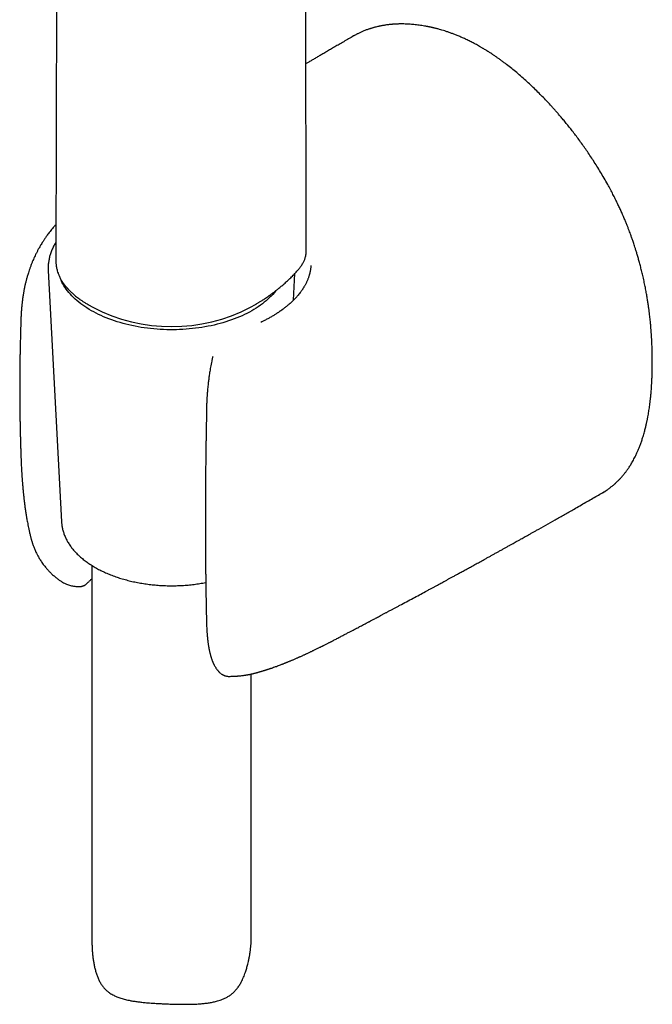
# Model space of a CAD drawing. Header units: millimetres. Extents: x 8 to 1012, y 12 to 1096.
# Tile 4 of 41: x 940 to 999, y 201 to 294. Entities that reach past the tile are written whole.
import ezdxf

# ---------------------------------------------------------------- set-up
doc = ezdxf.new("R2010")
doc.units = ezdxf.units.MM

msp = doc.modelspace()

# ---------------------------------------------------------------- linework, layer by layer
at = {"color": 7, "linetype": 'Continuous', "lineweight": 30}
for p, q in [((966.704, 271.874), (966.472, 380.397)), ((943.187, 298.887), (943.128, 271.052)), ((971.163, 292.146), (971.161, 292.144)), ((943.131, 271.052), (943.131, 271.048)), ((967.142, 270.551), (967.139, 270.514)), ((942.41, 270.086), (943.666, 246.429)), ((965.506, 267.293), (965.639, 269.798)), ((946.194, 266.863), (946.19, 266.865)), ((946.193, 266.861), (946.606, 266.623)), ((961.458, 266.623), (961.929, 266.895)), ((961.957, 266.913), (961.928, 266.896)), ((994.594, 249.181), (994.738, 249.27)), ((994.595, 249.184), (994.903, 249.368)), ((994.914, 249.377), (994.902, 249.369)), ((940.711, 245.199), (940.722, 245.146)), ((946.532, 242.329), (946.532, 206.8)), ((946.083, 240.668), (946.173, 240.76)), ((946.172, 240.76), (946.18, 240.768)), ((961.532, 207.286), (961.532, 232.127))]:
    msp.add_line(p, q, dxfattribs=at)
at = {"color": 7, "linetype": 'Continuous', "lineweight": 30, "flags": 128}
for points in [[(963.857, 268.199), (963.823, 268.155), (963.693, 267.996), (963.556, 267.84), (963.411, 267.685), (963.259, 267.533), (963.099, 267.384), (962.932, 267.237), (962.757, 267.093), (962.576, 266.952), (962.388, 266.814), (962.193, 266.679), (961.992, 266.547), (961.785, 266.419), (961.571, 266.294), (961.351, 266.172), (961.125, 266.055), (960.894, 265.941), (960.657, 265.831), (960.414, 265.724), (960.167, 265.622), (959.915, 265.524), (959.658, 265.43), (959.396, 265.34), (959.131, 265.255), (958.861, 265.173), (958.587, 265.097), (958.31, 265.025), (958.029, 264.957), (957.745, 264.894), (957.458, 264.836), (957.168, 264.782), (956.876, 264.733), (956.581, 264.689), (956.285, 264.65), (955.986, 264.616), (955.687, 264.586), (955.385, 264.561), (955.083, 264.542), (954.78, 264.527), (954.476, 264.517), (954.172, 264.513), (953.868, 264.513), (953.564, 264.518), (953.26, 264.528), (952.957, 264.543), (952.654, 264.563), (952.353, 264.588), (952.053, 264.618), (951.755, 264.653), (951.459, 264.693), (951.164, 264.737), (950.872, 264.786), (950.583, 264.84), (950.296, 264.899), (950.012, 264.962), (949.732, 265.03), (949.455, 265.103), (949.181, 265.18), (948.912, 265.261), (948.646, 265.347), (948.385, 265.437), (948.129, 265.532), (947.877, 265.63), (947.63, 265.733), (947.388, 265.839), (947.152, 265.95), (946.921, 266.064), (946.695, 266.182), (946.476, 266.304), (946.263, 266.429), (946.055, 266.558), (945.855, 266.69), (945.66, 266.825), (945.473, 266.963), (945.292, 267.105), (945.119, 267.249), (944.952, 267.396), (944.793, 267.545), (944.641, 267.698), (944.497, 267.852), (944.36, 268.009), (944.231, 268.168), (944.11, 268.329), (943.997, 268.492), (943.892, 268.657), (943.795, 268.824), (943.706, 268.992), (943.626, 269.161), (943.554, 269.332), (943.544, 269.355)], [(943.704, 269.08), (943.752, 268.937), (943.794, 268.825)]]:
    msp.add_lwpolyline(points, dxfattribs=at)
at = {"color": 7, "linetype": 'Continuous', "lineweight": 30}
msp.add_arc((954.032, 280.937), 16.126, 242.58068, 297.41932, dxfattribs=at)
for points, knots in [([(983.132, 291.104), (982.996, 291.181), (982.73, 291.332), (982.338, 291.539), (981.962, 291.727), (981.603, 291.897), (981.259, 292.05), (980.931, 292.187), (980.619, 292.311), (980.319, 292.423), (980.03, 292.524), (979.753, 292.615), (979.493, 292.695), (979.279, 292.758), (979.107, 292.805), (978.978, 292.839), (978.863, 292.869), (978.761, 292.894), (978.674, 292.915), (978.6, 292.932), (978.532, 292.948), (978.463, 292.963), (978.385, 292.98), (978.296, 292.999), (978.197, 293.02), (978.087, 293.041), (977.969, 293.064), (977.718, 293.109), (977.343, 293.167), (976.852, 293.224), (976.371, 293.261), (976.018, 293.275), (975.786, 293.278), (975.674, 293.278), (975.564, 293.277), (975.461, 293.276), (975.368, 293.273), (975.287, 293.271), (975.219, 293.268), (975.162, 293.265), (975.109, 293.263), (975.05, 293.259), (974.977, 293.255), (974.886, 293.249), (974.778, 293.24), (974.654, 293.229), (974.52, 293.215), (974.387, 293.199), (974.247, 293.181), (974.106, 293.161), (973.964, 293.138), (973.837, 293.115), (973.723, 293.093), (973.623, 293.073), (973.431, 293.032), (973.243, 292.987), (973.055, 292.936), (972.96, 292.909), (972.865, 292.881), (972.767, 292.851), (972.664, 292.817), (972.551, 292.779), (972.425, 292.735), (972.287, 292.683), (972.148, 292.628), (972.01, 292.571), (971.878, 292.513), (971.747, 292.453), (971.624, 292.393), (971.512, 292.337), (971.411, 292.284), (971.32, 292.235), (971.238, 292.19), (971.186, 292.161), (971.162, 292.147)], [0, 0, 0, 0, 0.031021, 0.060848, 0.089491, 0.116957, 0.143251, 0.168377, 0.192337, 0.215134, 0.237896, 0.259367, 0.279547, 0.298436, 0.30959, 0.319744, 0.328813, 0.336794, 0.343689, 0.349496, 0.354324, 0.359608, 0.365791, 0.372875, 0.380709, 0.389411, 0.398982, 0.409029, 0.449406, 0.489128, 0.528349, 0.567591, 0.576956, 0.586324, 0.595695, 0.604601, 0.612487, 0.619238, 0.625003, 0.629783, 0.633807, 0.638536, 0.644779, 0.652535, 0.661805, 0.672588, 0.68466, 0.696387, 0.70744, 0.721132, 0.733626, 0.744924, 0.755026, 0.763932, 0.771687, 0.806421, 0.815162, 0.823981, 0.832931, 0.84201, 0.851643, 0.86243, 0.874549, 0.888001, 0.902788, 0.915579, 0.929224, 0.942686, 0.955051, 0.96632, 0.976321, 0.985267, 0.993159, 1, 1, 1, 1]), ([(971.16, 292.146), (971.002, 292.055), (970.694, 291.877), (970.241, 291.614), (969.806, 291.362), (969.391, 291.12), (968.996, 290.89), (968.623, 290.672), (968.269, 290.466), (967.934, 290.27), (967.615, 290.083), (967.313, 289.905), (967.027, 289.737), (966.813, 289.612), (966.695, 289.543), (966.667, 289.526)], [0, 0, 0, 0, 0.104862, 0.205575, 0.302137, 0.394549, 0.482811, 0.565457, 0.6441, 0.718739, 0.789374, 0.857324, 0.921104, 0.980716, 1, 1, 1, 1]), ([(995.094, 278.174), (994.981, 278.375), (994.759, 278.77), (994.419, 279.345), (994.083, 279.892), (993.751, 280.413), (993.425, 280.908), (993.106, 281.377), (992.785, 281.835), (992.464, 282.28), (992.143, 282.711), (991.836, 283.113), (991.542, 283.488), (991.257, 283.842), (990.984, 284.176), (990.722, 284.488), (990.478, 284.772), (990.246, 285.038), (990.019, 285.294), (989.743, 285.599), (989.415, 285.954), (989.031, 286.357), (988.622, 286.774), (988.187, 287.202), (987.725, 287.64), (987.251, 288.073), (986.77, 288.494), (986.289, 288.898), (985.814, 289.279), (985.42, 289.58), (985.106, 289.812), (984.871, 289.982), (984.638, 290.146), (984.409, 290.303), (984.187, 290.451), (983.986, 290.583), (983.807, 290.697), (983.649, 290.796), (983.521, 290.874), (983.419, 290.935), (983.334, 290.986), (983.239, 291.042), (983.169, 291.083), (983.132, 291.104)], [0, 0, 0, 0, 0.0366014, 0.0718967, 0.1058971, 0.1386107, 0.1700431, 0.2001983, 0.2290784, 0.2593752, 0.288131, 0.3153457, 0.3410182, 0.3651474, 0.3890509, 0.4112151, 0.4316386, 0.4504427, 0.4690978, 0.4880326, 0.5183517, 0.5493592, 0.5810526, 0.6164066, 0.6525717, 0.6895465, 0.7269878, 0.7637655, 0.7997941, 0.8350783, 0.852904, 0.8705361, 0.8879752, 0.9052226, 0.921971, 0.9375321, 0.9502219, 0.9619712, 0.9727791, 0.9787069, 0.9846297, 0.9916932, 1, 1, 1, 1]), ([(998.391, 269.613), (998.354, 269.768), (998.283, 270.068), (998.172, 270.506), (998.062, 270.916), (997.954, 271.299), (997.85, 271.655), (997.749, 271.984), (997.66, 272.267), (997.581, 272.507), (997.514, 272.708), (997.451, 272.892), (997.393, 273.059), (997.339, 273.212), (997.286, 273.36), (997.224, 273.532), (997.146, 273.739), (997.052, 273.988), (996.945, 274.263), (996.823, 274.566), (996.687, 274.896), (996.534, 275.253), (996.37, 275.625), (996.195, 276.01), (996.009, 276.406), (995.806, 276.822), (995.585, 277.258), (995.347, 277.714), (995.178, 278.022), (995.092, 278.179)], [0, 0, 0, 0, 0.05428, 0.105227, 0.152887, 0.197302, 0.238504, 0.276516, 0.311359, 0.336519, 0.359733, 0.381005, 0.400334, 0.417721, 0.433885, 0.451704, 0.477219, 0.505923, 0.537829, 0.572945, 0.611274, 0.652813, 0.697558, 0.74138, 0.78787, 0.837007, 0.888765, 0.943109, 1, 1, 1, 1]), ([(943.135, 274.413), (943.104, 274.379), (943.017, 274.282), (942.879, 274.121), (942.724, 273.934), (942.58, 273.752), (942.445, 273.577), (942.3, 273.38), (942.148, 273.165), (941.993, 272.936), (941.861, 272.729), (941.748, 272.546), (941.651, 272.383), (941.563, 272.229), (941.485, 272.089), (941.416, 271.961), (941.354, 271.842), (941.288, 271.714), (941.209, 271.553), (941.116, 271.358), (941.013, 271.129), (940.909, 270.887), (940.808, 270.634), (940.711, 270.377), (940.621, 270.119), (940.545, 269.888), (940.484, 269.69), (940.436, 269.53), (940.395, 269.383), (940.356, 269.241), (940.321, 269.105), (940.287, 268.967), (940.254, 268.828), (940.222, 268.687), (940.193, 268.557), (940.169, 268.439), (940.148, 268.334), (940.128, 268.233), (940.109, 268.13), (940.088, 268.015), (940.066, 267.885), (940.041, 267.73), (940.015, 267.554), (939.988, 267.36), (939.964, 267.171), (939.945, 267.009), (939.931, 266.881), (939.921, 266.785), (939.914, 266.704), (939.906, 266.625), (939.898, 266.536), (939.892, 266.455), (939.886, 266.389), (939.883, 266.342), (939.88, 266.299), (939.877, 266.258), (939.874, 266.216), (939.87, 266.16), (939.865, 266.081), (939.859, 265.975), (939.852, 265.845), (939.845, 265.69), (939.841, 265.58), (939.839, 265.52)], [0, 0, 0, 0, 0.013458, 0.037947, 0.061495, 0.083886, 0.105123, 0.125208, 0.154455, 0.180888, 0.204532, 0.224523, 0.242051, 0.258473, 0.274538, 0.286942, 0.299178, 0.3124, 0.327595, 0.349932, 0.373863, 0.399288, 0.425906, 0.452651, 0.479458, 0.505915, 0.52465, 0.541354, 0.55684, 0.571566, 0.586607, 0.600423, 0.616084, 0.632088, 0.646456, 0.659239, 0.671115, 0.681685, 0.693139, 0.705798, 0.720326, 0.737182, 0.75922, 0.781748, 0.804445, 0.82527, 0.83915, 0.850561, 0.859478, 0.868329, 0.878961, 0.891138, 0.897002, 0.902515, 0.907676, 0.912487, 0.916997, 0.922793, 0.932438, 0.945007, 0.960482, 0.978829, 1, 1, 1, 1]), ([(943.131, 272.738), (943.108, 272.701), (943.05, 272.607), (942.965, 272.454), (942.875, 272.281), (942.794, 272.106), (942.72, 271.93), (942.653, 271.753), (942.595, 271.575), (942.544, 271.396), (942.501, 271.217), (942.466, 271.037), (942.439, 270.857), (942.419, 270.677), (942.407, 270.496), (942.403, 270.316), (942.405, 270.179), (942.41, 270.103), (942.411, 270.087)], [0, 0, 0, 0, 0.044861, 0.112911, 0.180781, 0.248465, 0.315959, 0.383262, 0.45038, 0.517319, 0.584091, 0.650712, 0.7172, 0.783578, 0.84987, 0.916105, 0.982311, 1, 1, 1, 1]), ([(965.48, 269.635), (965.532, 269.688), (965.632, 269.789), (965.768, 269.937), (965.889, 270.074), (965.997, 270.204), (966.095, 270.332), (966.189, 270.461), (966.281, 270.596), (966.365, 270.732), (966.44, 270.869), (966.505, 271.001), (966.559, 271.13), (966.602, 271.25), (966.63, 271.342), (966.647, 271.408), (966.656, 271.449), (966.665, 271.487), (966.672, 271.523), (966.679, 271.564), (966.687, 271.618), (966.696, 271.689), (966.703, 271.774), (966.704, 271.836), (966.704, 271.868)], [0, 0, 0, 0, 0.0642334, 0.1241083, 0.1805622, 0.2340248, 0.2852195, 0.3393142, 0.3971551, 0.458778, 0.517543, 0.578968, 0.6385528, 0.6953739, 0.7489761, 0.7706316, 0.7908767, 0.8097185, 0.8271633, 0.8460942, 0.8727437, 0.9076638, 0.95088, 1, 1, 1, 1]), ([(943.128, 271.051), (943.128, 270.998), (943.129, 270.897), (943.138, 270.755), (943.15, 270.628), (943.165, 270.517), (943.18, 270.421), (943.196, 270.336), (943.223, 270.211), (943.265, 270.046), (943.321, 269.873), (943.373, 269.737), (943.414, 269.635), (943.456, 269.54), (943.5, 269.449), (943.549, 269.353), (943.608, 269.245), (943.68, 269.12), (943.764, 268.989), (943.855, 268.857), (943.947, 268.733), (944.023, 268.636), (944.081, 268.566), (944.119, 268.52), (944.152, 268.482), (944.179, 268.451), (944.203, 268.424), (944.23, 268.394), (944.268, 268.352), (944.323, 268.293), (944.394, 268.219), (944.483, 268.13), (944.592, 268.026), (944.714, 267.914), (944.849, 267.796), (944.997, 267.673), (945.165, 267.542), (945.354, 267.401), (945.566, 267.253), (945.803, 267.097), (945.975, 266.992), (946.064, 266.939)], [0, 0, 0, 0, 0.0342, 0.065216, 0.093045, 0.117677, 0.139104, 0.157957, 0.176263, 0.22442, 0.270497, 0.294309, 0.317962, 0.339837, 0.359837, 0.381462, 0.406742, 0.435678, 0.46885, 0.5002, 0.529741, 0.557375, 0.570088, 0.581121, 0.590465, 0.598114, 0.60406, 0.610102, 0.620705, 0.635332, 0.65396, 0.676553, 0.70309, 0.733558, 0.762798, 0.794926, 0.829961, 0.86793, 0.908881, 0.952876, 1, 1, 1, 1]), ([(967.14, 270.514), (967.138, 270.49), (967.135, 270.437), (967.125, 270.337), (967.11, 270.223), (967.094, 270.116), (967.076, 270.014), (967.055, 269.913), (967.032, 269.814), (967.006, 269.714), (966.977, 269.613), (966.945, 269.509), (966.908, 269.402), (966.866, 269.288), (966.819, 269.17), (966.768, 269.056), (966.717, 268.946), (966.662, 268.835), (966.604, 268.727), (966.548, 268.626), (966.496, 268.539), (966.447, 268.459), (966.397, 268.38), (966.343, 268.297), (966.273, 268.195), (966.185, 268.073), (966.075, 267.928), (965.964, 267.792), (965.857, 267.667), (965.763, 267.562), (965.674, 267.466), (965.599, 267.388), (965.535, 267.322), (965.477, 267.264), (965.409, 267.198), (965.331, 267.123), (965.23, 267.031), (965.113, 266.926), (964.981, 266.813), (964.852, 266.707), (964.727, 266.607), (964.62, 266.526), (964.536, 266.462), (964.475, 266.418), (964.424, 266.381), (964.384, 266.351), (964.349, 266.327), (964.311, 266.3), (964.261, 266.265), (964.197, 266.221), (964.123, 266.17), (964.043, 266.117), (963.959, 266.062), (963.872, 266.006), (963.724, 265.913), (963.505, 265.78), (963.223, 265.618), (962.931, 265.459), (962.671, 265.323), (962.499, 265.239), (962.429, 265.205)], [0, 0, 0, 0, 0.015432, 0.033948, 0.051615, 0.069042, 0.086248, 0.102716, 0.120631, 0.137712, 0.155243, 0.173277, 0.192244, 0.212174, 0.233149, 0.253303, 0.271739, 0.290792, 0.311557, 0.328885, 0.344277, 0.35774, 0.371326, 0.386309, 0.402016, 0.426357, 0.451526, 0.47913, 0.500174, 0.519435, 0.536929, 0.553099, 0.562675, 0.573189, 0.585481, 0.599555, 0.615267, 0.637834, 0.659427, 0.680044, 0.699682, 0.718147, 0.728638, 0.737612, 0.745068, 0.751003, 0.755415, 0.760056, 0.767256, 0.776689, 0.787351, 0.798376, 0.809765, 0.821519, 0.833638, 0.868854, 0.906554, 0.940336, 0.975784, 1, 1, 1, 1]), ([(961.93, 266.895), (961.96, 266.913), (962.022, 266.949), (962.116, 267.005), (962.213, 267.064), (962.316, 267.126), (962.43, 267.197), (962.561, 267.28), (962.711, 267.377), (962.88, 267.489), (963.068, 267.617), (963.276, 267.764), (963.503, 267.929), (963.748, 268.113), (964.008, 268.317), (964.282, 268.54), (964.568, 268.783), (964.864, 269.046), (965.171, 269.331), (965.375, 269.532), (965.48, 269.635)], [0, 0, 0, 0, 0.022681, 0.046336, 0.070996, 0.096688, 0.1259, 0.159996, 0.199454, 0.244284, 0.294498, 0.351177, 0.413488, 0.481479, 0.555169, 0.634504, 0.717832, 0.806486, 0.900524, 1, 1, 1, 1]), ([(999.292, 261.482), (999.292, 261.534), (999.292, 261.629), (999.291, 261.76), (999.29, 261.876), (999.288, 262.014), (999.286, 262.188), (999.282, 262.396), (999.276, 262.617), (999.269, 262.844), (999.261, 263.079), (999.249, 263.343), (999.235, 263.63), (999.217, 263.938), (999.197, 264.233), (999.176, 264.514), (999.156, 264.758), (999.136, 264.976), (999.117, 265.18), (999.094, 265.407), (999.067, 265.656), (999.036, 265.929), (998.999, 266.225), (998.957, 266.544), (998.907, 266.894), (998.849, 267.275), (998.78, 267.688), (998.702, 268.128), (998.611, 268.597), (998.508, 269.095), (998.431, 269.437), (998.391, 269.613)], [0, 0, 0, 0, 0.020265, 0.037003, 0.050824, 0.065234, 0.090199, 0.117997, 0.145207, 0.174669, 0.205011, 0.234457, 0.274959, 0.313628, 0.35047, 0.385491, 0.418817, 0.441273, 0.466444, 0.494331, 0.524936, 0.558262, 0.594315, 0.633104, 0.674639, 0.721113, 0.77064, 0.823249, 0.878978, 0.937875, 1, 1, 1, 1]), ([(946.064, 266.939), (946.085, 266.925), (946.128, 266.899), (946.172, 266.874), (946.194, 266.861)], [0, 0, 0, 0, 0.50045, 1, 1, 1, 1]), ([(939.839, 265.529), (939.839, 265.528), (939.835, 265.412), (939.828, 265.186), (939.818, 264.864), (939.809, 264.57), (939.802, 264.299), (939.795, 264.033), (939.788, 263.763), (939.781, 263.483), (939.774, 263.198), (939.768, 262.951), (939.764, 262.747), (939.76, 262.58), (939.757, 262.408), (939.753, 262.228), (939.75, 262.041), (939.746, 261.842), (939.743, 261.64), (939.74, 261.437), (939.737, 261.238), (939.735, 261.031), (939.732, 260.811), (939.73, 260.585), (939.728, 260.366), (939.726, 260.159), (939.725, 259.956), (939.724, 259.746), (939.723, 259.505), (939.722, 259.244), (939.722, 258.975), (939.723, 258.715), (939.724, 258.452), (939.725, 258.173), (939.727, 257.91), (939.728, 257.671), (939.73, 257.467), (939.732, 257.277), (939.734, 257.089), (939.737, 256.888), (939.739, 256.7), (939.742, 256.53), (939.744, 256.384), (939.747, 256.234), (939.749, 256.093), (939.751, 255.971), (939.753, 255.882), (939.754, 255.817), (939.755, 255.762), (939.756, 255.697), (939.758, 255.617), (939.76, 255.525), (939.762, 255.427), (939.764, 255.303), (939.767, 255.158), (939.771, 254.994), (939.775, 254.838), (939.778, 254.695), (939.781, 254.572), (939.784, 254.471), (939.786, 254.38), (939.789, 254.287), (939.792, 254.177), (939.795, 254.046), (939.799, 253.9), (939.804, 253.747), (939.81, 253.52), (939.82, 253.219), (939.832, 252.854), (939.84, 252.613), (939.844, 252.497)], [0, 0, 0, 0, 0.0000516, 0.0264693, 0.0514316, 0.073373, 0.0935279, 0.1134234, 0.134015, 0.1553606, 0.1774782, 0.1992266, 0.2119728, 0.2242568, 0.2373933, 0.2513145, 0.2656134, 0.2802434, 0.2968958, 0.3118925, 0.3265463, 0.3424175, 0.3594415, 0.376944, 0.3940873, 0.409524, 0.424418, 0.4405639, 0.4575726, 0.4796701, 0.5005018, 0.5192094, 0.5393584, 0.5608692, 0.5830393, 0.599845, 0.615663, 0.6298353, 0.6434906, 0.6588116, 0.6760479, 0.686612, 0.6978307, 0.709704, 0.7209869, 0.7303098, 0.7376719, 0.7415251, 0.7453136, 0.7502841, 0.7564493, 0.7638009, 0.7715346, 0.7791207, 0.7922999, 0.8050083, 0.8172458, 0.8284585, 0.8379856, 0.8458259, 0.8520176, 0.858978, 0.8675803, 0.8778245, 0.8895687, 0.9016577, 0.9138381, 0.942911, 0.9724918, 1, 1, 1, 1]), ([(957.904, 262.003), (957.893, 261.958), (957.856, 261.812), (957.803, 261.569), (957.744, 261.276), (957.693, 260.996), (957.648, 260.73), (957.609, 260.481), (957.575, 260.252), (957.546, 260.042), (957.521, 259.845), (957.497, 259.647), (957.472, 259.433), (957.447, 259.196), (957.421, 258.933), (957.4, 258.696), (957.384, 258.498), (957.373, 258.355), (957.364, 258.234), (957.358, 258.139), (957.354, 258.067), (957.35, 258.005), (957.346, 257.936), (957.341, 257.85), (957.33, 257.647), (957.319, 257.373), (957.309, 257.041), (957.305, 256.752), (957.305, 256.543), (957.305, 256.404), (957.305, 256.332), (957.304, 256.264), (957.304, 256.193), (957.303, 256.112), (957.302, 256.053), (957.301, 256.024)], [0, 0, 0, 0, 0.021372, 0.069454, 0.114296, 0.158558, 0.200112, 0.238928, 0.275051, 0.307983, 0.338475, 0.369089, 0.40275, 0.442002, 0.48487, 0.531442, 0.558803, 0.582615, 0.602803, 0.619339, 0.629923, 0.639031, 0.650868, 0.665993, 0.683903, 0.756633, 0.811613, 0.863264, 0.914124, 0.928553, 0.942288, 0.955339, 0.968221, 0.984466, 1, 1, 1, 1]), ([(998.38, 254.338), (998.405, 254.416), (998.452, 254.568), (998.516, 254.79), (998.573, 254.997), (998.624, 255.189), (998.668, 255.366), (998.706, 255.527), (998.74, 255.676), (998.77, 255.813), (998.798, 255.943), (998.823, 256.067), (998.847, 256.188), (998.879, 256.352), (998.916, 256.558), (998.958, 256.805), (998.997, 257.051), (999.033, 257.299), (999.067, 257.558), (999.1, 257.832), (999.128, 258.084), (999.152, 258.316), (999.171, 258.527), (999.191, 258.759), (999.21, 259.015), (999.229, 259.295), (999.246, 259.6), (999.261, 259.929), (999.274, 260.282), (999.284, 260.659), (999.291, 261.061), (999.291, 261.339), (999.292, 261.482)], [0, 0, 0, 0, 0.037079, 0.071524, 0.103359, 0.132603, 0.159273, 0.183383, 0.204943, 0.225725, 0.244385, 0.262538, 0.280212, 0.29741, 0.334094, 0.369371, 0.403841, 0.438879, 0.474569, 0.51261, 0.553012, 0.579064, 0.607873, 0.639442, 0.673776, 0.711663, 0.75244, 0.796115, 0.842696, 0.892195, 0.944625, 1, 1, 1, 1]), ([(957.302, 256.025), (957.301, 255.984), (957.298, 255.84), (957.293, 255.598), (957.288, 255.309), (957.283, 255.043), (957.279, 254.799), (957.275, 254.578), (957.271, 254.38), (957.268, 254.192), (957.265, 254.008), (957.262, 253.821), (957.26, 253.634), (957.257, 253.446), (957.252, 253.129), (957.246, 252.682), (957.239, 252.107), (957.233, 251.578), (957.228, 251.094), (957.224, 250.658), (957.22, 250.232), (957.217, 249.824), (957.215, 249.52), (957.214, 249.308), (957.213, 249.172), (957.213, 249.018), (957.212, 248.845), (957.211, 248.652), (957.21, 248.44), (957.209, 248.2), (957.208, 247.931), (957.207, 247.632), (957.207, 247.309), (957.206, 246.964), (957.206, 246.726), (957.206, 246.603)], [0, 0, 0, 0, 0.012802, 0.045436, 0.075708, 0.103618, 0.129166, 0.152352, 0.173177, 0.191641, 0.211728, 0.231149, 0.250763, 0.27057, 0.290569, 0.351122, 0.412026, 0.472929, 0.519437, 0.565945, 0.611979, 0.655556, 0.696461, 0.70908, 0.723501, 0.739993, 0.758556, 0.779192, 0.801899, 0.826677, 0.856327, 0.888483, 0.923148, 0.96032, 1, 1, 1, 1]), ([(994.951, 249.401), (995, 249.433), (995.093, 249.495), (995.225, 249.588), (995.343, 249.676), (995.448, 249.757), (995.54, 249.831), (995.62, 249.898), (995.689, 249.956), (995.745, 250.005), (995.789, 250.044), (995.826, 250.078), (995.868, 250.116), (995.92, 250.164), (995.985, 250.225), (996.06, 250.299), (996.145, 250.385), (996.237, 250.48), (996.326, 250.576), (996.411, 250.671), (996.492, 250.764), (996.572, 250.859), (996.655, 250.961), (996.74, 251.068), (996.821, 251.175), (996.895, 251.275), (996.959, 251.365), (997.016, 251.447), (997.084, 251.546), (997.164, 251.668), (997.26, 251.821), (997.358, 251.984), (997.46, 252.163), (997.566, 252.357), (997.673, 252.566), (997.786, 252.799), (997.903, 253.056), (998.024, 253.342), (998.145, 253.651), (998.265, 253.984), (998.341, 254.218), (998.38, 254.338)], [0, 0, 0, 0, 0.031015, 0.059459, 0.085319, 0.108584, 0.129247, 0.14771, 0.16343, 0.176405, 0.186632, 0.194435, 0.202344, 0.216066, 0.231372, 0.248152, 0.270817, 0.293111, 0.315031, 0.337286, 0.356541, 0.377135, 0.399062, 0.42232, 0.445277, 0.465625, 0.483794, 0.49979, 0.514607, 0.542611, 0.571225, 0.602002, 0.635028, 0.670265, 0.707462, 0.746588, 0.791873, 0.839551, 0.890024, 0.943491, 1, 1, 1, 1]), ([(939.843, 252.532), (939.844, 252.504), (939.846, 252.437), (939.851, 252.32), (939.856, 252.174), (939.864, 252), (939.873, 251.801), (939.884, 251.578), (939.895, 251.38), (939.904, 251.214), (939.912, 251.086), (939.92, 250.954), (939.928, 250.821), (939.937, 250.698), (939.944, 250.594), (939.95, 250.512), (939.954, 250.445), (939.959, 250.38), (939.965, 250.306), (939.972, 250.212), (939.981, 250.096), (939.992, 249.958), (940.005, 249.807), (940.018, 249.654), (940.031, 249.506), (940.044, 249.365), (940.057, 249.231), (940.072, 249.08), (940.089, 248.915), (940.108, 248.741), (940.126, 248.579), (940.145, 248.421), (940.165, 248.258), (940.186, 248.087), (940.209, 247.91), (940.231, 247.752), (940.25, 247.619), (940.264, 247.519), (940.277, 247.435), (940.287, 247.369), (940.294, 247.321), (940.299, 247.288), (940.304, 247.257), (940.31, 247.216), (940.32, 247.157), (940.334, 247.069), (940.354, 246.949), (940.38, 246.793), (940.413, 246.606), (940.454, 246.39), (940.502, 246.143), (940.559, 245.868), (940.625, 245.563), (940.676, 245.336), (940.706, 245.212), (940.709, 245.199)], [0, 0, 0, 0, 0.011276, 0.027108, 0.047053, 0.070625, 0.097832, 0.128443, 0.162072, 0.178796, 0.196174, 0.214205, 0.232875, 0.250107, 0.264449, 0.275327, 0.28364, 0.291562, 0.301612, 0.313792, 0.329897, 0.348651, 0.369839, 0.39084, 0.410866, 0.429921, 0.448004, 0.465119, 0.491289, 0.514825, 0.535862, 0.556913, 0.578955, 0.601989, 0.626014, 0.651033, 0.666173, 0.680169, 0.691637, 0.700579, 0.706995, 0.710886, 0.714103, 0.719684, 0.727762, 0.738339, 0.755695, 0.777221, 0.802922, 0.832804, 0.866876, 0.905149, 0.947637, 0.994358, 1, 1, 1, 1]), ([(969, 235.151), (969.114, 235.211), (969.341, 235.329), (969.677, 235.504), (970.001, 235.673), (970.307, 235.834), (970.594, 235.984), (970.862, 236.124), (971.109, 236.254), (971.336, 236.373), (971.542, 236.481), (971.729, 236.58), (971.912, 236.676), (972.088, 236.769), (972.257, 236.858), (972.403, 236.935), (972.52, 236.996), (972.61, 237.044), (972.681, 237.082), (972.753, 237.12), (972.841, 237.166), (972.95, 237.224), (973.084, 237.294), (973.237, 237.376), (973.411, 237.468), (973.605, 237.57), (973.819, 237.684), (974.046, 237.805), (974.285, 237.931), (974.529, 238.062), (974.78, 238.195), (975.029, 238.328), (975.275, 238.459), (975.65, 238.659), (976.147, 238.925), (976.759, 239.253), (977.349, 239.571), (977.826, 239.828), (978.194, 240.026), (978.456, 240.168), (978.705, 240.303), (978.94, 240.43), (979.162, 240.55), (979.369, 240.663), (979.565, 240.769), (979.771, 240.881), (979.995, 241.003), (980.24, 241.136), (980.493, 241.274), (980.757, 241.418), (981.056, 241.581), (981.395, 241.766), (981.775, 241.975), (982.178, 242.195), (982.596, 242.425), (983.026, 242.661), (983.4, 242.868), (983.719, 243.044), (983.981, 243.188), (984.244, 243.334), (984.51, 243.481), (984.777, 243.629), (985.046, 243.778), (985.31, 243.925), (985.571, 244.07), (985.823, 244.21), (986.062, 244.344), (986.279, 244.465), (986.462, 244.567), (986.615, 244.652), (986.749, 244.727), (986.886, 244.804), (987.044, 244.892), (987.225, 244.993), (987.43, 245.108), (987.65, 245.232), (987.886, 245.364), (988.131, 245.502), (988.588, 245.759), (989.257, 246.135), (990.14, 246.635), (991.03, 247.14), (991.809, 247.583), (992.473, 247.962), (993.02, 248.276), (993.559, 248.584), (994.083, 248.886), (994.427, 249.084), (994.596, 249.181)], [0, 0, 0, 0, 0.013195, 0.026304, 0.038908, 0.050762, 0.061866, 0.07222, 0.081825, 0.090527, 0.098507, 0.105762, 0.112295, 0.119723, 0.126264, 0.131918, 0.136685, 0.139808, 0.142384, 0.144977, 0.148173, 0.152555, 0.157721, 0.163672, 0.170407, 0.177927, 0.186232, 0.195321, 0.204343, 0.214008, 0.223806, 0.233482, 0.243038, 0.252472, 0.277146, 0.300952, 0.323889, 0.345957, 0.356649, 0.366881, 0.376577, 0.385738, 0.394363, 0.402452, 0.410006, 0.41727, 0.426595, 0.436148, 0.445931, 0.456181, 0.467045, 0.481004, 0.495861, 0.511616, 0.528138, 0.54494, 0.561977, 0.572127, 0.582359, 0.592672, 0.603066, 0.613543, 0.624101, 0.634637, 0.644563, 0.654842, 0.664237, 0.672748, 0.680373, 0.685745, 0.69075, 0.696109, 0.701897, 0.709345, 0.717402, 0.726065, 0.735336, 0.745133, 0.755041, 0.789217, 0.824008, 0.859308, 0.894349, 0.916165, 0.937818, 0.959198, 0.979935, 1, 1, 1, 1]), ([(943.667, 246.431), (943.669, 246.395), (943.674, 246.303), (943.69, 246.154), (943.715, 245.983), (943.748, 245.814), (943.789, 245.644), (943.837, 245.476), (943.893, 245.308), (943.957, 245.141), (944.028, 244.976), (944.107, 244.811), (944.193, 244.648), (944.287, 244.486), (944.389, 244.326), (944.498, 244.168), (944.614, 244.011), (944.737, 243.857), (944.867, 243.704), (945.005, 243.554), (945.149, 243.406), (945.301, 243.261), (945.459, 243.118), (945.623, 242.978), (945.794, 242.842), (945.971, 242.708), (946.154, 242.577), (946.343, 242.449), (946.537, 242.325), (946.738, 242.204), (946.943, 242.086), (947.154, 241.973), (947.37, 241.862), (947.591, 241.755), (947.817, 241.653), (948.047, 241.553), (948.281, 241.458), (948.52, 241.367), (948.763, 241.279), (949.01, 241.196), (949.26, 241.117), (949.514, 241.042), (949.771, 240.971), (950.031, 240.904), (950.294, 240.842), (950.56, 240.784), (950.828, 240.73), (951.099, 240.68), (951.371, 240.635), (951.646, 240.595), (951.922, 240.559), (952.2, 240.527), (952.48, 240.5), (952.76, 240.477), (953.041, 240.459), (953.323, 240.445), (953.606, 240.436), (953.889, 240.431), (954.172, 240.431), (954.455, 240.436), (954.737, 240.445), (955.019, 240.458), (955.3, 240.477), (955.581, 240.499), (955.86, 240.526), (956.138, 240.558), (956.414, 240.594), (956.689, 240.635), (956.962, 240.68), (957.147, 240.713), (957.241, 240.732), (957.245, 240.732)], [0, 0, 0, 0, 0.0088166, 0.023044, 0.0372824, 0.0515391, 0.0658206, 0.0801328, 0.094481, 0.1088692, 0.1233007, 0.1377775, 0.1523006, 0.16687, 0.181485, 0.1961437, 0.2108438, 0.2255822, 0.2403557, 0.2551606, 0.2699931, 0.2848496, 0.2997265, 0.3146201, 0.3295274, 0.3444454, 0.3593714, 0.374303, 0.3892381, 0.4041751, 0.419112, 0.4340476, 0.4489808, 0.4639108, 0.4788372, 0.4937593, 0.508677, 0.5235899, 0.5384979, 0.5534009, 0.5682991, 0.5831925, 0.5980812, 0.6129653, 0.6278452, 0.6427209, 0.6575927, 0.672461, 0.6873259, 0.7021879, 0.717047, 0.7319038, 0.7467584, 0.7616112, 0.7764625, 0.7913127, 0.806162, 0.8210107, 0.8358593, 0.850708, 0.865557, 0.8804066, 0.8952573, 0.9101092, 0.9249628, 0.9398183, 0.9546761, 0.9695364, 0.9843997, 0.9992662, 1, 1, 1, 1]), ([(957.206, 246.603), (957.206, 246.489), (957.206, 246.267), (957.207, 245.947), (957.207, 245.65), (957.208, 245.377), (957.209, 245.126), (957.209, 244.899), (957.21, 244.694), (957.211, 244.481), (957.212, 244.253), (957.214, 244.001), (957.215, 243.748), (957.217, 243.478), (957.219, 243.198), (957.221, 242.917), (957.224, 242.654), (957.226, 242.4), (957.229, 242.138), (957.232, 241.828), (957.236, 241.474), (957.24, 241.086), (957.245, 240.702), (957.251, 240.326), (957.256, 239.958), (957.261, 239.664), (957.265, 239.44), (957.267, 239.284), (957.27, 239.122), (957.273, 238.944), (957.277, 238.742), (957.281, 238.52), (957.285, 238.278), (957.29, 238.018), (957.296, 237.735), (957.302, 237.449), (957.306, 237.257), (957.308, 237.167)], [0, 0, 0, 0, 0.0357994, 0.069203, 0.1002113, 0.1288245, 0.1550429, 0.1788667, 0.2002961, 0.2193311, 0.2458312, 0.2722353, 0.2988531, 0.3256845, 0.3575006, 0.387272, 0.4147442, 0.4405443, 0.4680835, 0.4978754, 0.5389559, 0.5806208, 0.6214564, 0.6614629, 0.7006905, 0.7391839, 0.7558884, 0.7724508, 0.7891054, 0.8079948, 0.8296356, 0.854028, 0.8795469, 0.9075124, 0.9379246, 0.970784, 1, 1, 1, 1]), ([(940.719, 245.156), (940.729, 245.114), (940.749, 245.029), (940.781, 244.906), (940.812, 244.792), (940.842, 244.685), (940.871, 244.591), (940.897, 244.508), (940.928, 244.413), (940.968, 244.295), (941.02, 244.152), (941.078, 244.002), (941.144, 243.842), (941.216, 243.678), (941.294, 243.514), (941.368, 243.367), (941.443, 243.226), (941.524, 243.081), (941.613, 242.932), (941.712, 242.776), (941.821, 242.612), (941.946, 242.438), (942.076, 242.268), (942.196, 242.12), (942.301, 241.998), (942.392, 241.897), (942.485, 241.798), (942.587, 241.693), (942.702, 241.58), (942.827, 241.464), (942.957, 241.349), (943.074, 241.251), (943.18, 241.166), (943.279, 241.09), (943.391, 241.007), (943.506, 240.927), (943.584, 240.875), (943.619, 240.852)], [0, 0, 0, 0, 0.021995, 0.044822, 0.068528, 0.090478, 0.109525, 0.125664, 0.141617, 0.167185, 0.196981, 0.228239, 0.258308, 0.295582, 0.330164, 0.360756, 0.38921, 0.421121, 0.454793, 0.488044, 0.525833, 0.566909, 0.609256, 0.64755, 0.6747, 0.699999, 0.724183, 0.751296, 0.78208, 0.814711, 0.847077, 0.879174, 0.899671, 0.92265, 0.948377, 0.976853, 1, 1, 1, 1]), ([(943.614, 240.855), (943.663, 240.823), (943.765, 240.758), (943.932, 240.669), (944.119, 240.584), (944.311, 240.513), (944.507, 240.455), (944.703, 240.41), (944.914, 240.377), (945.14, 240.356), (945.298, 240.356), (945.378, 240.356)], [0, 0, 0, 0, 0.097363, 0.202406, 0.31513, 0.435581, 0.5376, 0.644781, 0.757338, 0.875592, 1, 1, 1, 1]), ([(946.18, 240.768), (946.207, 240.795), (946.261, 240.849), (946.346, 240.929), (946.429, 241.005), (946.49, 241.059), (946.524, 241.088), (946.532, 241.095)], [0, 0, 0, 0, 0.253329, 0.5115, 0.74002, 0.93898, 1, 1, 1, 1]), ([(945.378, 240.357), (945.401, 240.358), (945.437, 240.359), (945.492, 240.365), (945.546, 240.373), (945.609, 240.387), (945.676, 240.407), (945.744, 240.433), (945.813, 240.465), (945.882, 240.503), (945.949, 240.548), (946.013, 240.6), (946.058, 240.64), (946.08, 240.664), (946.083, 240.668)], [0, 0, 0, 0, 0.0872902, 0.1338019, 0.2113122, 0.2926907, 0.3808265, 0.4737076, 0.5704195, 0.6701677, 0.7723209, 0.8763709, 0.9819137, 1, 1, 1, 1]), ([(957.309, 237.166), (957.311, 237.092), (957.314, 236.936), (957.323, 236.708), (957.332, 236.489), (957.342, 236.294), (957.353, 236.12), (957.364, 235.969), (957.374, 235.838), (957.384, 235.723), (957.393, 235.624), (957.401, 235.539), (957.409, 235.465), (957.417, 235.389), (957.427, 235.3), (957.439, 235.195), (957.454, 235.082), (957.469, 234.972), (957.484, 234.868), (957.499, 234.775), (957.513, 234.694), (957.525, 234.62), (957.539, 234.545), (957.555, 234.462), (957.574, 234.367), (957.596, 234.262), (957.621, 234.153), (957.647, 234.044), (957.673, 233.943), (957.698, 233.855), (957.721, 233.775), (957.743, 233.704), (957.765, 233.633), (957.789, 233.56), (957.816, 233.484), (957.842, 233.413), (957.866, 233.351), (957.887, 233.298), (957.909, 233.244), (957.934, 233.186), (957.963, 233.122), (957.993, 233.059), (958.021, 233.003), (958.054, 232.939), (958.096, 232.862), (958.149, 232.772), (958.205, 232.684), (958.262, 232.603), (958.311, 232.538), (958.354, 232.485), (958.388, 232.443), (958.423, 232.404), (958.459, 232.365), (958.5, 232.323), (958.55, 232.274), (958.606, 232.224), (958.647, 232.191), (958.665, 232.177)], [0, 0, 0, 0, 0.034104, 0.07137, 0.105457, 0.136377, 0.16413, 0.188711, 0.210118, 0.228583, 0.245459, 0.259846, 0.27174, 0.283206, 0.298525, 0.317837, 0.337577, 0.358083, 0.376791, 0.393694, 0.408787, 0.422065, 0.434869, 0.450966, 0.469224, 0.489658, 0.51226, 0.534211, 0.555975, 0.574393, 0.589946, 0.606307, 0.620415, 0.636418, 0.65428, 0.67128, 0.684849, 0.697128, 0.708612, 0.722274, 0.738727, 0.754706, 0.768261, 0.780594, 0.802561, 0.826405, 0.850568, 0.872099, 0.892868, 0.904976, 0.917042, 0.928595, 0.939925, 0.951527, 0.966485, 0.984812, 1, 1, 1, 1]), ([(961.816, 232.196), (961.842, 232.203), (961.909, 232.221), (962.004, 232.247), (962.097, 232.272), (962.183, 232.297), (962.276, 232.323), (962.371, 232.35), (962.457, 232.376), (962.532, 232.398), (962.604, 232.419), (962.681, 232.443), (962.76, 232.467), (962.835, 232.49), (962.899, 232.511), (962.956, 232.529), (963.014, 232.547), (963.082, 232.569), (963.16, 232.595), (963.24, 232.621), (963.31, 232.644), (963.405, 232.676), (963.547, 232.725), (963.72, 232.786), (963.905, 232.852), (964.082, 232.917), (964.258, 232.983), (964.398, 233.037), (964.507, 233.079), (964.597, 233.114), (964.685, 233.149), (964.761, 233.179), (964.827, 233.206), (964.9, 233.235), (964.987, 233.271), (965.089, 233.313), (965.191, 233.355), (965.287, 233.396), (965.381, 233.435), (965.484, 233.479), (965.601, 233.529), (965.726, 233.583), (965.842, 233.634), (965.943, 233.678), (966.036, 233.72), (966.135, 233.764), (966.248, 233.815), (966.366, 233.868), (966.477, 233.919), (966.575, 233.963), (966.666, 234.005), (966.76, 234.049), (966.865, 234.098), (966.979, 234.151), (967.095, 234.206), (967.201, 234.257), (967.297, 234.302), (967.389, 234.346), (967.49, 234.395), (967.608, 234.452), (967.738, 234.515), (967.869, 234.579), (967.98, 234.634), (968.073, 234.68), (968.152, 234.719), (968.232, 234.759), (968.318, 234.802), (968.418, 234.853), (968.532, 234.91), (968.649, 234.97), (968.757, 235.026), (968.853, 235.075), (968.941, 235.121), (968.999, 235.151), (969.026, 235.165)], [0, 0, 0, 0, 0.010631, 0.027073, 0.038086, 0.048115, 0.061775, 0.075452, 0.086679, 0.096411, 0.105836, 0.115753, 0.127584, 0.137821, 0.146034, 0.153572, 0.160747, 0.169576, 0.18112, 0.192614, 0.201893, 0.209642, 0.231024, 0.259599, 0.280367, 0.306276, 0.331907, 0.352645, 0.363625, 0.376712, 0.389683, 0.399492, 0.408067, 0.416842, 0.429495, 0.444257, 0.458841, 0.471505, 0.484314, 0.49747, 0.514325, 0.532941, 0.549682, 0.562688, 0.574919, 0.588425, 0.604484, 0.622146, 0.637831, 0.651065, 0.663344, 0.676183, 0.690706, 0.707656, 0.724612, 0.739965, 0.752643, 0.764957, 0.779184, 0.795527, 0.815265, 0.834717, 0.851392, 0.863063, 0.874241, 0.885535, 0.897408, 0.910964, 0.928686, 0.94642, 0.961747, 0.975191, 0.988026, 1, 1, 1, 1]), ([(958.689, 232.158), (958.703, 232.148), (958.737, 232.122), (958.792, 232.086), (958.849, 232.054), (958.897, 232.029), (958.936, 232.011), (958.972, 231.996), (959.021, 231.976), (959.092, 231.952), (959.19, 231.927), (959.308, 231.908), (959.39, 231.905), (959.435, 231.904)], [0, 0, 0, 0, 0.077016, 0.189873, 0.2868, 0.349267, 0.403292, 0.44939, 0.488628, 0.578707, 0.695333, 0.836579, 1, 1, 1, 1]), ([(959.435, 231.906), (959.473, 231.906), (959.563, 231.907), (959.698, 231.91), (959.832, 231.914), (959.947, 231.919), (960.044, 231.925), (960.125, 231.93), (960.19, 231.934), (960.238, 231.938), (960.278, 231.941), (960.317, 231.944), (960.365, 231.948), (960.422, 231.953), (960.511, 231.962), (960.622, 231.974), (960.746, 231.989), (960.847, 232.002), (960.936, 232.014), (961.017, 232.027), (961.096, 232.04), (961.164, 232.052), (961.221, 232.063), (961.28, 232.074), (961.347, 232.087), (961.427, 232.104), (961.506, 232.121), (961.56, 232.133), (961.583, 232.139)], [0, 0, 0, 0, 0.050989, 0.118843, 0.177999, 0.228814, 0.271677, 0.308551, 0.33752, 0.358963, 0.373838, 0.390904, 0.412671, 0.438856, 0.469085, 0.534093, 0.592257, 0.642065, 0.676473, 0.717725, 0.758063, 0.791116, 0.816551, 0.843251, 0.878569, 0.918369, 0.965158, 1, 1, 1, 1]), ([(961.583, 232.139), (961.591, 232.141), (961.626, 232.149), (961.688, 232.164), (961.765, 232.183), (961.816, 232.196), (961.839, 232.203)], [0, 0, 0, 0, 0.10024, 0.442372, 0.741133, 1, 1, 1, 1]), ([(946.532, 206.8), (946.532, 206.793), (946.53, 206.668), (946.538, 206.422), (946.557, 206.063), (946.588, 205.701), (946.632, 205.338), (946.689, 204.976), (946.759, 204.616), (946.844, 204.264), (946.945, 203.92), (947.045, 203.645), (947.135, 203.432), (947.209, 203.276), (947.288, 203.127), (947.372, 202.985), (947.461, 202.851), (947.554, 202.725), (947.652, 202.606), (947.756, 202.494), (947.865, 202.387), (948.018, 202.254), (948.194, 202.123), (948.394, 201.998), (948.573, 201.9), (948.759, 201.812), (948.952, 201.731), (949.152, 201.658), (949.36, 201.592), (949.574, 201.533), (949.795, 201.479), (950.063, 201.422), (950.381, 201.364), (950.754, 201.308), (951.139, 201.261), (951.492, 201.224), (951.816, 201.196), (952.157, 201.169), (952.564, 201.141), (952.954, 201.119), (953.27, 201.104), (953.51, 201.094), (953.751, 201.084), (954.021, 201.075), (954.303, 201.067), (954.644, 201.06), (955.016, 201.055), (955.432, 201.055), (955.846, 201.061), (956.21, 201.073), (956.527, 201.09), (956.845, 201.112), (957.205, 201.147), (957.602, 201.201), (957.989, 201.274), (958.324, 201.357), (958.63, 201.453), (958.908, 201.56), (959.195, 201.698), (959.424, 201.834), (959.601, 201.958), (959.729, 202.059), (959.852, 202.166), (959.97, 202.28), (960.084, 202.402), (960.194, 202.533), (960.299, 202.673), (960.399, 202.822), (960.494, 202.977), (960.594, 203.157), (960.696, 203.361), (960.799, 203.593), (960.894, 203.83), (960.996, 204.114), (961.1, 204.447), (961.192, 204.785), (961.266, 205.099), (961.327, 205.388), (961.383, 205.691), (961.431, 205.996), (961.471, 206.3), (961.502, 206.603), (961.523, 206.902), (961.533, 207.13), (961.531, 207.255), (961.531, 207.286)], [0, 0, 0, 0, 0.000962, 0.015949, 0.030964, 0.046105, 0.061261, 0.076533, 0.091827, 0.107176, 0.122405, 0.13771, 0.145472, 0.153233, 0.161073, 0.168912, 0.176542, 0.184172, 0.191874, 0.199577, 0.20741, 0.215243, 0.231014, 0.241584, 0.252155, 0.262808, 0.273462, 0.284254, 0.295046, 0.305898, 0.316749, 0.327879, 0.344684, 0.36154, 0.378557, 0.395632, 0.407098, 0.419458, 0.438191, 0.457016, 0.466574, 0.476133, 0.485741, 0.49535, 0.508305, 0.519396, 0.536164, 0.552996, 0.570011, 0.587085, 0.598555, 0.610326, 0.628112, 0.645959, 0.663996, 0.682103, 0.694277, 0.709534, 0.724857, 0.740341, 0.748138, 0.755934, 0.763589, 0.771243, 0.778972, 0.786701, 0.794596, 0.80249, 0.810466, 0.818442, 0.829077, 0.839714, 0.850439, 0.861165, 0.877403, 0.893671, 0.904571, 0.917386, 0.930224, 0.943076, 0.956076, 0.969105, 0.982348, 0.99565, 1, 1, 1, 1])]:
    msp.add_open_spline(points, degree=3, knots=knots, dxfattribs=at)

doc.saveas('drawing.dxf')
